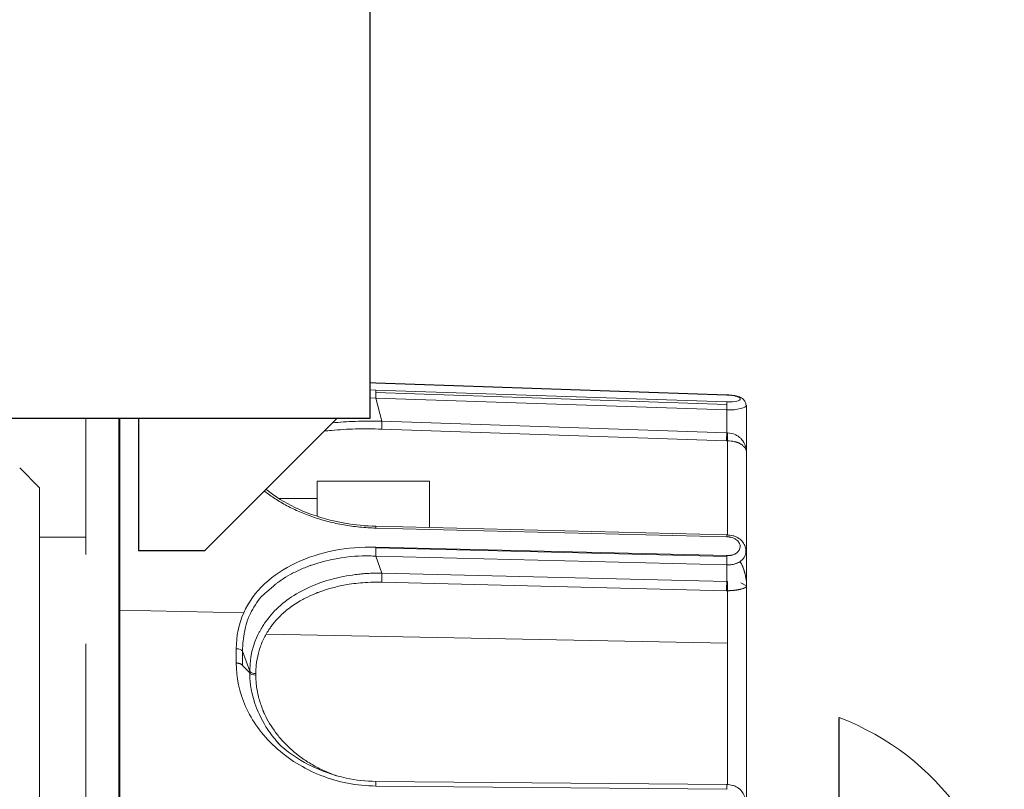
# Model space of a CAD drawing. Extents: x 0 to 283, y 0 to 196.
# Tile 8 of 28: x 140.06 to 147.51, y 96.75 to 102.58. Entities that reach past the tile are written whole.
import ezdxf

# ---------------------------------------------------------------- set-up
doc = ezdxf.new("R2010")
doc.units = 0
doc.layers.get('0').update_dxf_attribs({"linetype": 'CONTINUOUS'})
doc.layers.add('OL', color=1, linetype='CONTINUOUS')
doc.layers.add('TANGENT EDGES', color=7, linetype='CONTINUOUS', lineweight=0)
doc.layers.add('VISIBLE', color=255, linetype='CONTINUOUS', lineweight=0)

msp = doc.modelspace()

# ---------------------------------------------------------------- linework, layer by layer
msp.add_line((146.2551, 94.5381), (146.2551, 97.2982))
at = {"layer": 'OL', "linetype": 'Continuous'}
for p, q in [((142.7051, 111.5131), (142.7051, 99.5631)), ((142.7051, 99.5631), (139.4551, 99.5631))]:
    msp.add_line(p, q, dxfattribs=at)
msp.add_lwpolyline([(140.9551, 99.5631), (140.9551, 98.5631), (141.4551, 98.5631), (142.4551, 99.5631)], dxfattribs=at)
at = {"layer": 'TANGENT EDGES'}
for p, q in [((142.7051, 99.8317), (142.751, 99.8299)), ((145.4064, 99.6685), (142.7506, 99.7581)), ((142.751, 99.8299), (145.4068, 99.7401)), ((145.4068, 99.6879), (142.751, 99.7774)), ((142.705, 99.7191), (142.7493, 99.7165)), ((142.7493, 99.7165), (145.4051, 99.6269)), ((142.796, 99.5423), (142.7493, 99.7165)), ((145.4051, 99.6269), (145.4051, 99.4542)), ((140.8051, 95.5381), (140.8051, 99.5631)), ((140.8138, 98.1105), (140.8138, 99.5631)), ((145.4051, 99.4542), (142.796, 99.5423)), ((145.4051, 99.4542), (145.4103, 99.454)), ((142.751, 98.7324), (142.7505, 98.7453)), ((145.4068, 98.6664), (142.751, 98.7324)), ((145.4068, 98.5237), (142.751, 98.5889)), ((145.4068, 98.5177), (142.751, 98.5833)), ((142.7493, 98.5193), (142.796, 98.3917)), ((142.7493, 98.5193), (145.4051, 98.4537)), ((145.4051, 98.3272), (142.796, 98.3917)), ((145.4034, 98.2583), (142.7942, 98.3228)), ((145.4034, 98.2583), (145.4103, 98.2582)), ((145.4103, 97.8606), (145.4103, 98.2582)), ((141.7503, 98.0917), (140.8138, 98.1105)), ((140.8138, 98.1105), (140.8138, 95.5381)), ((145.4103, 97.8606), (141.9201, 97.9305)), ((145.4103, 96.7905), (145.4103, 97.8606)), ((141.7955, 97.6496), (141.7404, 97.8003)), ((141.7404, 97.6925), (141.7955, 97.6374)), ((141.7955, 97.6496), (141.7955, 97.6374)), ((141.8421, 97.6189), (141.8421, 97.631)), ((142.751, 96.779), (142.7498, 96.8145)), ((142.751, 96.779), (145.4068, 96.7545))]:
    msp.add_line(p, q, dxfattribs=at)
for centre, major_axis, ratio, start_param, end_param in [((142.7493, 99.7295), (0.0017, 0.05), 0.009035, 4.450956, 5.323489), ((145.4051, 99.6399), (0.0017, 0.05), 0.009035, -0.959479, -0.279529), ((145.405, 99.6874), (0.0018, 0.0542), 0.012204, -0.167876, 0), ((145.4051, 99.6399), (-0.0017, -0.05), 0.009035, 1.309149, 2.182114), ((145.4051, 99.4413), (0.0017, 0.05), 0.009043, 1.30915, 2.831345), ((145.4121, 99.4411), (-0.0012, -0.05), 0.042289, -1.831527, -0.310672), ((142.7493, 98.5546), (0.0012, 0.05), 0.024684, 3.927507, 5.323119), ((142.796, 98.3564), (-0.0012, -0.05), 0.024706, -2.355857, -0.833215), ((142.8001, 97.4836), (-1.1487, 0.0588), 0.728989, -1.528371, -1.434185), ((145.4051, 98.2919), (0.0012, 0.05), 0.024708, 0.78551, 2.306718), ((142.7658, 97.5448), (-0.9577, 0.1123), 0.799107, -0.867842, -0.819579), ((142.7658, 97.5448), (-0.9577, 0.1123), 0.799107, -0.957498, -0.867842), ((142.7275, 97.5553), (-0.8943, 0.1592), 0.819724, -0.771899, -0.63537), ((141.6921, 97.7929), (0.05, 0.0009), 0.518997, 0.252405, 1.527857), ((142.831, 95.7112), (-0.5596, 4.177), 0.224144, 1.017295, 1.04682), ((142.5748, 97.5471), (-0.6791, 0.3278), 0.839857, 0.294767, 0.393818), ((141.8438, 97.656), (-0.05, 0), 0.501627, 0.262145, 1.536224), ((141.8438, 97.6438), (-0.05, 0), 0.498451, 0.261452, 1.535553), ((142.7031, 97.6016), (-0.8486, 0.2205), 0.89035, 0.989178, 1.039605)]:
    msp.add_ellipse(centre, major_axis=major_axis, ratio=ratio, start_param=start_param, end_param=end_param, dxfattribs=at)
at = {"layer": 'TANGENT EDGES', "extrusion": (0, 0, -1)}
msp.add_ellipse((145.5051, 95.5381), major_axis=(2, 0), ratio=0.949323, start_param=5.096786, end_param=6.283185, dxfattribs=at)
at = {"layer": 'TANGENT EDGES'}
for points, knots in [([(142.751, 98.7324), (142.7301, 98.733), (142.7093, 98.7339), (142.6886, 98.7352), (142.668, 98.7365), (142.6475, 98.7382), (142.6272, 98.7403), (142.6068, 98.7423), (142.5866, 98.7447), (142.5666, 98.7474), (142.5466, 98.7502), (142.5267, 98.7533), (142.507, 98.7568), (142.4872, 98.7603), (142.4677, 98.7641), (142.4482, 98.7683), (142.4288, 98.7725), (142.4096, 98.777), (142.3905, 98.7819), (142.3714, 98.7868), (142.3524, 98.792), (142.3336, 98.7976)], [0, 0, 0, 0, 0.0357143, 0.0357143, 0.0357143, 0.0714286, 0.0714286, 0.0714286, 0.1071429, 0.1071429, 0.1071429, 0.1428571, 0.1428571, 0.1428571, 0.1785714, 0.1785714, 0.1785714, 0.2142857, 0.2142857, 0.2142857, 0.25, 0.25, 0.25, 0.25]), ([(141.9754, 98.2935), (141.9768, 98.2947), (141.9821, 98.2992), (141.9964, 98.3107), (142.0022, 98.3153), (142.0163, 98.326), (142.0291, 98.3352), (142.0532, 98.3519), (142.0794, 98.3682), (142.1253, 98.3936), (142.1508, 98.4064), (142.1932, 98.4251), (142.2081, 98.4313), (142.2315, 98.4403), (142.2395, 98.4432), (142.2558, 98.4491), (142.2567, 98.4495), (142.5283, 98.5396), (142.7055, 98.5209), (142.7493, 98.5193)], [0.5000011, 0.5000011, 0.5000011, 0.5000011, 0.53125, 0.53125, 0.546875, 0.546875, 0.5625, 0.5625, 0.625, 0.625, 0.6875, 0.6875, 0.71875, 0.71875, 0.734375, 0.734375, 0.75, 0.75, 1, 1, 1, 1]), ([(142.796, 98.3917), (142.7819, 98.392), (142.7579, 98.3923), (142.7068, 98.3904), (142.6873, 98.3894), (142.6543, 98.3868), (142.6428, 98.3858), (142.6184, 98.3833), (142.5988, 98.3809), (142.5923, 98.38)], [0, 0, 0, 0, 0.0625, 0.0625, 0.09375, 0.09375, 0.109375, 0.109375, 0.125, 0.125, 0.125, 0.125]), ([(141.6937, 97.7115), (141.6939, 97.7115), (141.6941, 97.7114), (141.6944, 97.7114), (141.6945, 97.7114), (141.6947, 97.7114), (141.6948, 97.7114), (141.6949, 97.7114), (141.6951, 97.7113), (141.6952, 97.7113), (141.6955, 97.7113), (141.6958, 97.7113), (141.6961, 97.7112), (141.6965, 97.7112), (141.6968, 97.7111), (141.6972, 97.7111), (141.6975, 97.7111), (141.6979, 97.711), (141.6983, 97.711), (141.6987, 97.7109), (141.6991, 97.7109), (141.6996, 97.7108), (141.7004, 97.7107), (141.7014, 97.7106), (141.7024, 97.7105), (141.7034, 97.7103), (141.7045, 97.7102), (141.7057, 97.71), (141.7068, 97.7098), (141.7081, 97.7096), (141.7094, 97.7093), (141.7107, 97.7091), (141.712, 97.7088), (141.7134, 97.7084), (141.7148, 97.7081), (141.7163, 97.7077), (141.7178, 97.7072), (141.7192, 97.7068), (141.7207, 97.7063), (141.7223, 97.7057), (141.7238, 97.7051), (141.7253, 97.7045), (141.7267, 97.7038), (141.7282, 97.7031), (141.7296, 97.7024), (141.731, 97.7015), (141.7324, 97.7007), (141.7337, 97.6998), (141.7348, 97.6988), (141.7372, 97.6969), (141.7391, 97.6948), (141.7404, 97.6925)], [0, 0, 0, 0, 0.035714, 0.035714, 0.035714, 0.053571, 0.053571, 0.053571, 0.071429, 0.071429, 0.071429, 0.107143, 0.107143, 0.107143, 0.142857, 0.142857, 0.142857, 0.178571, 0.178571, 0.178571, 0.214286, 0.214286, 0.214286, 0.285714, 0.285714, 0.285714, 0.357143, 0.357143, 0.357143, 0.428571, 0.428571, 0.428571, 0.5, 0.5, 0.5, 0.571429, 0.571429, 0.571429, 0.642857, 0.642857, 0.642857, 0.714286, 0.714286, 0.714286, 0.785714, 0.785714, 0.785714, 0.857143, 0.857143, 0.857143, 1, 1, 1, 1]), ([(141.7955, 97.6374), (141.7956, 97.5895), (141.7995, 97.51), (141.8532, 97.351), (141.8794, 97.2915), (141.9379, 97.1975), (141.9606, 97.1654), (141.9943, 97.1244), (142.0018, 97.1156), (142.0097, 97.1067)], [0, 0, 0, 0, 0.25, 0.25, 0.375, 0.375, 0.4375, 0.4375, 0.4547078, 0.4547078, 0.4547078, 0.4547078]), ([(142.4091, 96.8737), (142.3768, 96.8864), (142.3451, 96.9007), (142.3144, 96.9164), (142.299, 96.9243), (142.2838, 96.9325), (142.269, 96.9412), (142.2541, 96.9498), (142.2394, 96.9588), (142.2251, 96.9681), (142.2179, 96.9728), (142.2108, 96.9776), (142.2037, 96.9824), (142.1967, 96.9873), (142.1897, 96.9922), (142.1828, 96.9972), (142.1759, 97.0023), (142.1691, 97.0074), (142.1623, 97.0126), (142.1556, 97.0178), (142.1489, 97.0231), (142.1423, 97.0285), (142.1292, 97.0393), (142.1164, 97.0504), (142.1039, 97.0618)], [-0.75, -0.75, -0.75, -0.75, -0.6785714, -0.6785714, -0.6785714, -0.6428571, -0.6428571, -0.6428571, -0.6071429, -0.6071429, -0.6071429, -0.5892857, -0.5892857, -0.5892857, -0.5714286, -0.5714286, -0.5714286, -0.5535714, -0.5535714, -0.5535714, -0.5357143, -0.5357143, -0.5357143, -0.5, -0.5, -0.5, -0.5])]:
    msp.add_open_spline(points, degree=3, knots=knots, dxfattribs=at)
for points in [[(141.9873, 97.0763), (142.0873, 96.9837), (142.2047, 96.9104), (142.3336, 96.8598)], [(142.3336, 96.8598), (142.463, 96.809), (142.6041, 96.781), (142.751, 96.779)]]:
    msp.add_open_spline(points, degree=3, dxfattribs=at)
at = {"layer": 'VISIBLE'}
for p, q in [((142.7051, 99.8331), (142.751, 99.8313)), ((142.751, 99.8312), (145.4068, 99.7416)), ((142.751, 99.7774), (142.7051, 99.7786)), ((145.5503, 99.6633), (145.5503, 99.6632)), ((145.5551, 99.3044), (145.5551, 99.6631)), ((140.5551, 99.5631), (140.5551, 99.4757)), ((140.9551, 99.5631), (140.9551, 98.5631)), ((141.4551, 98.5631), (142.4551, 99.5631)), ((140.5551, 99.4757), (140.5551, 99.0828)), ((145.4034, 99.3937), (142.7942, 99.4818)), ((145.4034, 99.3937), (145.4103, 99.3935)), ((145.4103, 98.6803), (145.4103, 99.3935)), ((145.5406, 99.343), (145.5509, 99.3253)), ((145.5509, 99.3253), (145.5551, 99.3044)), ((145.5551, 98.2952), (145.5551, 99.3044)), ((140.0551, 99.1881), (140.2051, 99.0381)), ((142.3051, 99.0881), (142.3051, 99.0199)), ((143.1551, 99.0881), (142.3051, 99.0881)), ((143.1551, 99.0881), (143.1551, 99.0117)), ((140.2051, 98.8805), (140.2051, 99.0381)), ((140.5551, 99.0828), (140.5551, 98.5327)), ((142.3051, 99.0199), (142.3051, 98.8222)), ((143.1551, 98.8136), (143.1551, 99.0117)), ((142.015, 98.9568), (142.3051, 98.9568)), ((140.2051, 98.6384), (140.2051, 98.8805)), ((143.1551, 98.736), (143.1551, 98.8135)), ((142.7505, 98.746), (145.4063, 98.6804)), ((142.7505, 98.7453), (142.7505, 98.7453)), ((140.2051, 98.6631), (140.5551, 98.6631)), ((140.2051, 98.2946), (140.2051, 98.6384)), ((145.4063, 98.6804), (145.4063, 98.6804)), ((142.751, 98.5889), (142.751, 98.5833)), ((140.9551, 98.5631), (141.4551, 98.5631)), ((145.4068, 98.5177), (145.4068, 98.5237)), ((145.4051, 98.4537), (145.4051, 98.3272)), ((145.5012, 98.4762), (145.5034, 98.4749)), ((145.5034, 98.4749), (145.5113, 98.4685)), ((145.5113, 98.4685), (145.5211, 98.4506)), ((145.5211, 98.4506), (145.5368, 98.4078)), ((145.5501, 98.3546), (145.5528, 98.3354)), ((140.2051, 96.1694), (140.2051, 98.2946)), ((141.9241, 98.2495), (141.9754, 98.2935)), ((145.4103, 98.3271), (145.4051, 98.3272)), ((145.5551, 98.2952), (145.5103, 98.3184)), ((145.5406, 98.2799), (145.5509, 98.2871)), ((145.5509, 98.2871), (145.5551, 98.2952)), ((145.5528, 98.3354), (145.5534, 98.3299)), ((145.5534, 98.3299), (145.5537, 98.3264)), ((145.5551, 96.5473), (145.5551, 98.2952)), ((140.5551, 97.0969), (140.5551, 97.8555)), ((141.6938, 97.8189), (141.6937, 97.7115)), ((140.5551, 97.0969), (140.5551, 96.6401)), ((142.0097, 97.1067), (142.0204, 97.0949)), ((142.7498, 96.8147), (145.4056, 96.7907)), ((142.7498, 96.8145), (142.7498, 96.8145)), ((145.4056, 96.7907), (145.4056, 96.7907))]:
    msp.add_line(p, q, dxfattribs=at)
for centre, major_axis, ratio, start_param, end_param in [((142.7493, 99.7295), (0.0017, 0.0499), 0.009035, -0.960059, -0.289478), ((142.7985, 99.1944), (-1.0752, 0.0285), 0.323124, -1.369215, -1.203317), ((142.7951, 99.2079), (-1.0517, 0.0255), 0.317809, -1.5639, -1.368998), ((142.796, 99.5294), (-0.0017, -0.05), 0.009043, -1.832411, -0.309553), ((142.7596, 99.119), (-0.9502, 0.0604), 0.37645, -1.175184, -1.111064), ((142.7862, 99.1366), (-1.0137, 0.0466), 0.339321, -1.367516, -1.179717), ((142.7958, 99.1621), (-1.0692, 0.0397), 0.298563, -1.558237, -1.372701), ((145.4048, 99.3606), (0.1023, -0.0002), 0.321775, -5.3195, -4.766192), ((145.4051, 98.6305), (0.0012, 0.05), 0.024689, -0.767177, -0.000474), ((145.4081, 98.5978), (0.0966, -0.0046), 0.708754, -5.4409, -5.054158), ((145.4018, 98.5932), (0.1052, -0.0044), 0.711797, -5.823448, -5.448219), ((145.41, 98.5922), (0.0956, -0.0046), 0.7041, -0.708412, -0.352876), ((145.4066, 98.5964), (0.0996, -0.0063), 0.706353, 0.073479, 0.46815), ((145.402, 98.5957), (0.1043, -0.0065), 0.706363, -0.345478, 0.08279), ((145.4051, 98.489), (-0.0012, -0.05), 0.024686, 0.785513, 2.182006), ((142.7869, 97.5645), (-1.0103, 0.058), 0.748457, -1.428043, -1.289838), ((145.4121, 98.2918), (0.0001, -0.05), 0.048153, -2.355643, -0.834787), ((142.5731, 97.6045), (-0.6985, 0.2229), 0.8414, -0.181946, -0.110829), ((142.6921, 97.5346), (-0.806, 0.3256), 0.842858, -0.046067, 0.079088), ((142.6419, 97.5397), (-0.7473, 0.3395), 0.841614, 0.142485, 0.275884), ((142.6419, 97.5397), (-0.7473, 0.3395), 0.841614, 0.114049, 0.142485), ((142.6725, 97.558), (-0.797, 0.2746), 0.867578, 0.696665, 0.902283), ((142.6712, 97.5674), (-0.8018, 0.2355), 0.88027, 0.860989, 0.964158), ((142.6733, 97.5724), (-0.8063, 0.2254), 0.884257, 0.953114, 1.0051), ((142.7838, 97.7467), (-0.9986, 0.1275), 0.93944, 1.308397, 1.357032), ((145.4051, 96.7407), (0.0005, 0.05), 0.033719, -1.290962, -0.00119)]:
    msp.add_ellipse(centre, major_axis=major_axis, ratio=ratio, start_param=start_param, end_param=end_param, dxfattribs=at)
for points, knots in [([(145.4068, 99.7416), (145.4237, 99.741), (145.4409, 99.7396), (145.4699, 99.735), (145.4824, 99.7322), (145.5042, 99.7247), (145.5141, 99.72), (145.5284, 99.7095), (145.5335, 99.7048), (145.5406, 99.6953), (145.5431, 99.6912), (145.5483, 99.6796), (145.5502, 99.6713), (145.5503, 99.6633)], [0, 0, 0, 0, 0.01013349, 0.01013349, 0.01880217, 0.01880217, 0.02740666, 0.02740666, 0.03263155, 0.03263155, 0.03601218, 0.03601218, 0.04155829, 0.04155829, 0.04155829, 0.04155829]), ([(145.4068, 99.7401), (145.4075, 99.7401), (145.4226, 99.74), (145.4644, 99.7343), (145.4668, 99.7331), (145.4748, 99.7309)], [-1, -1, -1, -1, -0.875, -0.875, -0.7500263, -0.7500263, -0.7500263, -0.7500263]), ([(145.4748, 99.7309), (145.4748, 99.7309), (145.4748, 99.7309), (145.4907, 99.7265), (145.505, 99.7203), (145.5063, 99.7115)], [-0.7500263, -0.7500263, -0.7500263, -0.7500263, -0.75, -0.75, -0.5000049, -0.5000049, -0.5000049, -0.5000049]), ([(145.5063, 99.7115), (145.5076, 99.7028), (145.4982, 99.6981), (145.4805, 99.6938), (145.4804, 99.6938), (145.4804, 99.6938)], [-0.5000049, -0.5000049, -0.5000049, -0.5000049, -0.25, -0.25, -0.2499715, -0.2499715, -0.2499715, -0.2499715]), ([(145.4051, 99.6269), (145.4836, 99.6252), (145.555, 99.6428), (145.5551, 99.6632), (145.5551, 99.6632), (145.5551, 99.6632)], [0, 0, 0, 0, 0.5, 0.5, 0.5002194, 0.5002194, 0.5002194, 0.5002194]), ([(145.4103, 99.454), (145.4321, 99.4527), (145.4511, 99.4479), (145.4761, 99.437), (145.4837, 99.4327), (145.4979, 99.4232), (145.5088, 99.4137), (145.5103, 99.4123)], [0, 0, 0, 0, 0.25, 0.25, 0.375, 0.375, 0.5, 0.5, 0.5, 0.5]), ([(145.4632, 99.3875), (145.4636, 99.3874), (145.4641, 99.3873), (145.4646, 99.3872), (145.465, 99.3871), (145.4655, 99.387), (145.4661, 99.3869), (145.4666, 99.3867), (145.4672, 99.3866), (145.4678, 99.3864), (145.4684, 99.3863), (145.469, 99.3861), (145.4696, 99.386), (145.4709, 99.3856), (145.4723, 99.3852), (145.4738, 99.3848), (145.4753, 99.3844), (145.4769, 99.3839), (145.4785, 99.3833), (145.4802, 99.3828), (145.4819, 99.3822), (145.4837, 99.3816), (145.4856, 99.3809), (145.4874, 99.3802), (145.4894, 99.3794), (145.4913, 99.3787), (145.4933, 99.3778), (145.4954, 99.3769), (145.4974, 99.376), (145.4995, 99.375), (145.5016, 99.3739), (145.5038, 99.3728), (145.5059, 99.3717), (145.5081, 99.3705), (145.5102, 99.3692), (145.5112, 99.3686), (145.5122, 99.368), (145.5142, 99.3668), (145.5162, 99.3654), (145.5183, 99.364), (145.5204, 99.3625), (145.5225, 99.3609), (145.5247, 99.3592), (145.5268, 99.3574), (145.5289, 99.3556), (145.531, 99.3536), (145.5331, 99.3516), (145.5352, 99.3494), (145.5372, 99.3471), (145.5383, 99.3458), (145.5395, 99.3444), (145.5406, 99.343)], [0.25, 0.25, 0.25, 0.25, 0.2633929, 0.2633929, 0.2633929, 0.2767857, 0.2767857, 0.2767857, 0.2901786, 0.2901786, 0.2901786, 0.3035714, 0.3035714, 0.3035714, 0.3303571, 0.3303571, 0.3303571, 0.3571429, 0.3571429, 0.3571429, 0.3839286, 0.3839286, 0.3839286, 0.4107143, 0.4107143, 0.4107143, 0.4375, 0.4375, 0.4375, 0.4642857, 0.4642857, 0.4642857, 0.4910714, 0.4910714, 0.4910714, 0.5178571, 0.5178571, 0.5178571, 0.5714286, 0.5714286, 0.5714286, 0.625, 0.625, 0.625, 0.6785714, 0.6785714, 0.6785714, 0.7321429, 0.7321429, 0.7321429, 0.7636508, 0.7636508, 0.7636508, 0.7636508]), ([(141.9873, 98.9548), (141.9735, 98.9637), (141.9602, 98.9729), (141.9473, 98.9821), (141.9344, 98.9914), (141.922, 99.0008), (141.91, 99.0103), (141.9086, 99.0114), (141.9071, 99.0126), (141.9057, 99.0137)], [0.5, 0.5, 0.5, 0.5, 0.53571429, 0.53571429, 0.53571429, 0.57142857, 0.57142857, 0.57142857, 0.57573389, 0.57573389, 0.57573389, 0.57573389]), ([(141.9192, 99.0272), (141.9442, 99.0061), (141.9714, 98.9856), (142.0673, 98.9218), (142.1456, 98.8818), (142.3184, 98.8146), (142.4158, 98.7874), (142.5923, 98.7562), (142.6717, 98.748), (142.7505, 98.746)], [0.081325, 0.081325, 0.081325, 0.081325, 0.1067163, 0.1067163, 0.1641723, 0.1641723, 0.2253588, 0.2253588, 0.2727185, 0.2727185, 0.2727185, 0.2727185]), ([(142.3336, 98.7976), (142.3149, 98.8032), (142.2966, 98.809), (142.2785, 98.8151), (142.2605, 98.8212), (142.2428, 98.8277), (142.2253, 98.8343), (142.2079, 98.841), (142.1908, 98.848), (142.174, 98.8552), (142.1572, 98.8625), (142.1407, 98.87), (142.1245, 98.8778), (142.1084, 98.8856), (142.0925, 98.8936), (142.0769, 98.9019), (142.0614, 98.9102), (142.0461, 98.9188), (142.0312, 98.9276), (142.0163, 98.9364), (142.0017, 98.9455), (141.9873, 98.9548)], [0.25, 0.25, 0.25, 0.25, 0.2857143, 0.2857143, 0.2857143, 0.3214286, 0.3214286, 0.3214286, 0.3571429, 0.3571429, 0.3571429, 0.3928571, 0.3928571, 0.3928571, 0.4285714, 0.4285714, 0.4285714, 0.4642857, 0.4642857, 0.4642857, 0.5, 0.5, 0.5, 0.5]), ([(145.4063, 98.6804), (145.4213, 98.68), (145.4365, 98.6782), (145.4598, 98.6723), (145.4684, 98.6694), (145.4905, 98.6595), (145.5033, 98.651), (145.5236, 98.6318), (145.5317, 98.621), (145.5436, 98.5978), (145.5476, 98.5851), (145.5499, 98.5681), (145.5502, 98.5637), (145.5502, 98.5594)], [0, 0, 0, 0, 0.00900578, 0.00900578, 0.01453054, 0.01453054, 0.02389655, 0.02389655, 0.03257663, 0.03257663, 0.04139127, 0.04139127, 0.04435606, 0.04435606, 0.04435606, 0.04435606]), ([(145.4068, 98.6664), (145.4069, 98.6664), (145.4069, 98.6664), (145.4069, 98.6664), (145.407, 98.6664), (145.407, 98.6664), (145.4071, 98.6664), (145.4072, 98.6664), (145.4073, 98.6664), (145.4074, 98.6664), (145.4075, 98.6664), (145.4076, 98.6664), (145.4078, 98.6664), (145.4081, 98.6664), (145.4084, 98.6664), (145.4089, 98.6663), (145.4093, 98.6663), (145.4098, 98.6663), (145.4103, 98.6663), (145.4114, 98.6662), (145.4128, 98.6661), (145.4144, 98.666), (145.4161, 98.6659), (145.4179, 98.6657), (145.42, 98.6655), (145.4221, 98.6653), (145.4244, 98.665), (145.4268, 98.6646), (145.4318, 98.6638), (145.4374, 98.6626), (145.4435, 98.6607)], [-0.9999722, -0.9999722, -0.9999722, -0.9999722, -0.9955089, -0.9955089, -0.9955089, -0.9910456, -0.9910456, -0.9910456, -0.9865823, -0.9865823, -0.9865823, -0.982119, -0.982119, -0.982119, -0.9731924, -0.9731924, -0.9731924, -0.9642659, -0.9642659, -0.9642659, -0.9464127, -0.9464127, -0.9464127, -0.9285595, -0.9285595, -0.9285595, -0.9107063, -0.9107063, -0.9107063, -0.875, -0.875, -0.875, -0.875]), ([(145.4051, 98.4537), (145.4191, 98.4535), (145.4322, 98.4544), (145.4442, 98.4563), (145.4502, 98.4572), (145.4559, 98.4584), (145.4614, 98.4598), (145.4641, 98.4605), (145.4668, 98.4613), (145.4694, 98.4621), (145.4721, 98.4629), (145.4746, 98.4638), (145.4771, 98.4647), (145.4821, 98.4665), (145.4868, 98.4686), (145.4913, 98.4708), (145.4958, 98.473), (145.5, 98.4754), (145.504, 98.478), (145.5079, 98.4806), (145.5116, 98.4833), (145.5151, 98.4862), (145.5186, 98.4891), (145.5218, 98.4921), (145.5247, 98.4952), (145.5277, 98.4984), (145.5304, 98.5016), (145.5328, 98.505), (145.5352, 98.5084), (145.5374, 98.5118), (145.5393, 98.5154), (145.5413, 98.5189), (145.5429, 98.5226), (145.5444, 98.5263), (145.5458, 98.53), (145.5469, 98.5337), (145.5478, 98.5375), (145.5487, 98.5413), (145.5494, 98.5451), (145.5498, 98.549), (145.55, 98.5509), (145.5501, 98.5529), (145.5502, 98.5548), (145.5503, 98.5564), (145.5503, 98.5579), (145.5502, 98.5594)], [0, 0, 0, 0, 0.0714286, 0.0714286, 0.0714286, 0.1071429, 0.1071429, 0.1071429, 0.125, 0.125, 0.125, 0.1428571, 0.1428571, 0.1428571, 0.1785714, 0.1785714, 0.1785714, 0.2142857, 0.2142857, 0.2142857, 0.25, 0.25, 0.25, 0.2857143, 0.2857143, 0.2857143, 0.3214286, 0.3214286, 0.3214286, 0.3571429, 0.3571429, 0.3571429, 0.3928571, 0.3928571, 0.3928571, 0.4285714, 0.4285714, 0.4285714, 0.4642857, 0.4642857, 0.4642857, 0.4821429, 0.4821429, 0.4821429, 0.4963467, 0.4963467, 0.4963467, 0.4963467]), ([(145.4805, 98.5449), (145.4799, 98.5445), (145.4793, 98.5441), (145.4787, 98.5436), (145.4784, 98.5434), (145.478, 98.5432), (145.4777, 98.5429), (145.4773, 98.5427), (145.477, 98.5424), (145.4766, 98.5422), (145.4758, 98.5416), (145.475, 98.5411), (145.4741, 98.5405), (145.4732, 98.5399), (145.4722, 98.5393), (145.4712, 98.5387), (145.4702, 98.5381), (145.4691, 98.5375), (145.4679, 98.5368), (145.4667, 98.5362), (145.4654, 98.5355), (145.464, 98.5348), (145.4612, 98.5335), (145.4576, 98.5319), (145.4533, 98.5304), (145.4511, 98.5297), (145.4489, 98.529), (145.4466, 98.5283), (145.4443, 98.5277), (145.4419, 98.5271), (145.4395, 98.5266), (145.4371, 98.5261), (145.4345, 98.5257), (145.432, 98.5253), (145.4294, 98.5249), (145.4267, 98.5246), (145.424, 98.5243), (145.4213, 98.5241), (145.4185, 98.5239), (145.4157, 98.5238), (145.4128, 98.5237), (145.4098, 98.5237), (145.4068, 98.5237)], [-0.25, -0.25, -0.25, -0.25, -0.2321429, -0.2321429, -0.2321429, -0.2232143, -0.2232143, -0.2232143, -0.2142858, -0.2142858, -0.2142858, -0.1964286, -0.1964286, -0.1964286, -0.1785715, -0.1785715, -0.1785715, -0.1607144, -0.1607144, -0.1607144, -0.1428573, -0.1428573, -0.1428573, -0.107143, -0.107143, -0.107143, -0.0892859, -0.0892859, -0.0892859, -0.0714288, -0.0714288, -0.0714288, -0.0535717, -0.0535717, -0.0535717, -0.0357146, -0.0357146, -0.0357146, -0.0178574, -0.0178574, -0.0178574, -0.0000003, -0.0000003, -0.0000003, -0.0000003]), ([(145.5551, 98.2952), (145.5551, 98.3462), (145.5439, 98.3925), (145.5281, 98.4364), (145.523, 98.4475), (145.5168, 98.4595), (145.5151, 98.4627), (145.5121, 98.4678), (145.5151, 98.463), (145.5085, 98.4736), (145.5068, 98.4763), (145.5052, 98.4788)], [0, 0, 0, 0, 0.25, 0.25, 0.375, 0.375, 0.4375, 0.4375, 0.5, 0.5, 0.5228228, 0.5228228, 0.5228228, 0.5228228]), ([(142.5923, 98.38), (142.5662, 98.3766), (142.5372, 98.3721), (142.4735, 98.3596), (142.4322, 98.3497), (142.402, 98.3411)], [0.125, 0.125, 0.125, 0.125, 0.1875, 0.1875, 0.25, 0.25, 0.25, 0.25]), ([(142.2879, 98.2353), (142.2909, 98.2365), (142.2941, 98.2378), (142.2975, 98.2392), (142.2992, 98.2399), (142.301, 98.2406), (142.3028, 98.2414), (142.3046, 98.2421), (142.3065, 98.2428), (142.3084, 98.2436), (142.3123, 98.2451), (142.3164, 98.2466), (142.3206, 98.2482), (142.3249, 98.2499), (142.3294, 98.2515), (142.3342, 98.2532), (142.3389, 98.2549), (142.3439, 98.2567), (142.3491, 98.2584), (142.3543, 98.2602), (142.3597, 98.262), (142.3654, 98.2639), (142.3711, 98.2657), (142.377, 98.2676), (142.3831, 98.2694), (142.3892, 98.2713), (142.3956, 98.2732), (142.4022, 98.2751), (142.4155, 98.2789), (142.4297, 98.2827), (142.4449, 98.2864), (142.4754, 98.2939), (142.5099, 98.3011), (142.5485, 98.3071)], [0.5, 0.5, 0.5, 0.5, 0.5178571, 0.5178571, 0.5178571, 0.5267857, 0.5267857, 0.5267857, 0.5357143, 0.5357143, 0.5357143, 0.5535714, 0.5535714, 0.5535714, 0.5714286, 0.5714286, 0.5714286, 0.5892857, 0.5892857, 0.5892857, 0.6071429, 0.6071429, 0.6071429, 0.625, 0.625, 0.625, 0.6428571, 0.6428571, 0.6428571, 0.6785714, 0.6785714, 0.6785714, 0.75, 0.75, 0.75, 0.75]), ([(145.4103, 98.2582), (145.4132, 98.2583), (145.416, 98.2583), (145.4187, 98.2584), (145.4215, 98.2584), (145.4242, 98.2585), (145.4268, 98.2586), (145.4282, 98.2587), (145.4295, 98.2587), (145.4308, 98.2588), (145.4321, 98.2589), (145.4334, 98.2589), (145.4347, 98.259), (145.436, 98.2591), (145.4372, 98.2592), (145.4385, 98.2592), (145.4397, 98.2593), (145.441, 98.2594), (145.4422, 98.2595), (145.4434, 98.2596), (145.4447, 98.2597), (145.4459, 98.2598), (145.4465, 98.2599), (145.4471, 98.2599), (145.4477, 98.26), (145.4483, 98.26), (145.4489, 98.2601), (145.4495, 98.2601), (145.4498, 98.2601), (145.4501, 98.2602), (145.4504, 98.2602), (145.4507, 98.2602), (145.451, 98.2603), (145.4513, 98.2603), (145.4518, 98.2603), (145.4524, 98.2604), (145.453, 98.2605), (145.4536, 98.2605), (145.4542, 98.2606), (145.4548, 98.2606), (145.4553, 98.2607), (145.4559, 98.2608), (145.4565, 98.2608), (145.4576, 98.261), (145.4587, 98.2611), (145.4599, 98.2612), (145.461, 98.2614), (145.4621, 98.2615), (145.4632, 98.2617), (145.4638, 98.2617), (145.4644, 98.2618), (145.465, 98.2619), (145.4657, 98.262), (145.4664, 98.2621), (145.4672, 98.2622), (145.4687, 98.2623), (145.4704, 98.2626), (145.4723, 98.2628), (145.4742, 98.263), (145.4763, 98.2633), (145.4785, 98.2636), (145.4807, 98.2639), (145.4831, 98.2643), (145.4856, 98.2646), (145.4868, 98.2648), (145.4881, 98.265), (145.4894, 98.2652), (145.4907, 98.2654), (145.492, 98.2657), (145.4934, 98.2659), (145.496, 98.2663), (145.4988, 98.2669), (145.5016, 98.2674), (145.5045, 98.268), (145.5073, 98.2686), (145.5102, 98.2693), (145.5128, 98.2699), (145.5155, 98.2706), (145.5183, 98.2714), (145.5211, 98.2722), (145.524, 98.273), (145.5268, 98.274), (145.5296, 98.275), (145.5325, 98.2761), (145.5352, 98.2773), (145.537, 98.2781), (145.5388, 98.279), (145.5406, 98.2799)], [0, 0, 0, 0, 0.0357143, 0.0357143, 0.0357143, 0.0714286, 0.0714286, 0.0714286, 0.0892857, 0.0892857, 0.0892857, 0.1071429, 0.1071429, 0.1071429, 0.125, 0.125, 0.125, 0.1428571, 0.1428571, 0.1428571, 0.1607143, 0.1607143, 0.1607143, 0.1696429, 0.1696429, 0.1696429, 0.1785714, 0.1785714, 0.1785714, 0.1830357, 0.1830357, 0.1830357, 0.1875, 0.1875, 0.1875, 0.1964286, 0.1964286, 0.1964286, 0.2053571, 0.2053571, 0.2053571, 0.2142857, 0.2142857, 0.2142857, 0.2321429, 0.2321429, 0.2321429, 0.25, 0.25, 0.25, 0.2678571, 0.2678571, 0.2678571, 0.2857143, 0.2857143, 0.2857143, 0.3214286, 0.3214286, 0.3214286, 0.3571429, 0.3571429, 0.3571429, 0.3928571, 0.3928571, 0.3928571, 0.4107143, 0.4107143, 0.4107143, 0.4285714, 0.4285714, 0.4285714, 0.4642857, 0.4642857, 0.4642857, 0.5, 0.5, 0.5, 0.5714286, 0.5714286, 0.5714286, 0.6428571, 0.6428571, 0.6428571, 0.7142857, 0.7142857, 0.7142857, 0.7636508, 0.7636508, 0.7636508, 0.7636508]), ([(145.5533, 98.3309), (145.5533, 98.3309), (145.5533, 98.3309), (145.5533, 98.3308), (145.5533, 98.3308), (145.5533, 98.3308), (145.5533, 98.3308), (145.5533, 98.3307), (145.5533, 98.3307), (145.5534, 98.3305), (145.5534, 98.3304), (145.5534, 98.3302), (145.5534, 98.3301), (145.5534, 98.3297), (145.5535, 98.3295), (145.5536, 98.3286), (145.5536, 98.3279), (145.5539, 98.3253), (145.554, 98.3234), (145.5546, 98.3156), (145.5549, 98.3097), (145.5551, 98.301), (145.5551, 98.2981), (145.5551, 98.2952)], [0.001154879, 0.001154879, 0.001154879, 0.001154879, 0.00116817, 0.00116817, 0.001197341, 0.001197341, 0.001224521, 0.001224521, 0.001279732, 0.001279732, 0.001334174, 0.001334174, 0.001410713, 0.001410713, 0.001563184, 0.001563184, 0.001954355, 0.001954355, 0.003126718, 0.003126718, 0.006644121, 0.006644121, 0.008370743, 0.008370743, 0.008370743, 0.008370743]), ([(142.0767, 98.1866), (142.032, 98.1533), (141.9918, 98.1159), (141.9394, 98.0549), (141.9151, 98.0231), (141.8938, 97.9896), (141.8803, 97.967), (141.8708, 97.9496), (141.8679, 97.9439)], [0.5, 0.5, 0.5, 0.5, 0.625, 0.625, 0.6875, 0.71875, 0.71875, 0.75, 0.75, 0.75, 0.75]), ([(141.92, 97.9301), (141.9231, 97.9355), (141.9267, 97.9415), (141.9308, 97.9481), (141.9329, 97.9514), (141.9351, 97.9549), (141.9374, 97.9585), (141.9398, 97.9621), (141.9423, 97.9658), (141.9449, 97.9697), (141.9476, 97.9736), (141.9504, 97.9777), (141.9534, 97.9818), (141.9564, 97.986), (141.9595, 97.9903), (141.9629, 97.9947), (141.9662, 97.9991), (141.9697, 98.0037), (141.9734, 98.0083), (141.9772, 98.013), (141.9811, 98.0178), (141.9852, 98.0226), (141.9893, 98.0275), (141.9936, 98.0325), (141.9982, 98.0375), (142.0027, 98.0426), (142.0075, 98.0478), (142.0125, 98.053), (142.0226, 98.0635), (142.0335, 98.0743), (142.0456, 98.0852), (142.0577, 98.0962), (142.0708, 98.1074), (142.0851, 98.1186)], [0, 0, 0, 0, 0.0357143, 0.0357143, 0.0357143, 0.0535714, 0.0535714, 0.0535714, 0.0714286, 0.0714286, 0.0714286, 0.0892857, 0.0892857, 0.0892857, 0.1071429, 0.1071429, 0.1071429, 0.125, 0.125, 0.125, 0.1428571, 0.1428571, 0.1428571, 0.1607143, 0.1607143, 0.1607143, 0.1785714, 0.1785714, 0.1785714, 0.2142857, 0.2142857, 0.2142857, 0.25, 0.25, 0.25, 0.25]), ([(141.7767, 98.0295), (141.7791, 98.0368), (141.7824, 98.0458), (141.7913, 98.0672), (141.8011, 98.0878), (141.804, 98.0934)], [0.18750003, 0.18750003, 0.18750003, 0.18750003, 0.21875, 0.21875, 0.25000002, 0.25000002, 0.25000002, 0.25000002]), ([(141.7462, 97.8794), (141.7462, 97.88), (141.7463, 97.8806), (141.748, 97.8943), (141.7499, 97.9071), (141.7541, 97.9322), (141.7547, 97.9359), (141.7587, 97.9567)], [0.06098538, 0.06098538, 0.06098538, 0.06098538, 0.0625, 0.0625, 0.09375, 0.09375, 0.125, 0.125, 0.125, 0.125]), ([(141.9083, 97.3249), (141.9068, 97.328), (141.9053, 97.3314), (141.9036, 97.3351), (141.9028, 97.337), (141.902, 97.3389), (141.9011, 97.3409), (141.9003, 97.3428), (141.8994, 97.3449), (141.8985, 97.347), (141.8976, 97.3491), (141.8967, 97.3513), (141.8958, 97.3535), (141.8948, 97.3558), (141.8939, 97.3581), (141.8929, 97.3605), (141.891, 97.3652), (141.8891, 97.3703), (141.8871, 97.3756), (141.8851, 97.3809), (141.883, 97.3865), (141.881, 97.3923), (141.8789, 97.3982), (141.8769, 97.4044), (141.8748, 97.4108), (141.8728, 97.4172), (141.8707, 97.4239), (141.8687, 97.4309), (141.8667, 97.4379), (141.8647, 97.4452), (141.8628, 97.4527), (141.8609, 97.4603), (141.8591, 97.4681), (141.8573, 97.4763), (141.8555, 97.4844), (141.8539, 97.4928), (141.8523, 97.5015), (141.8508, 97.5102), (141.8493, 97.5191), (141.8481, 97.5284), (141.8468, 97.5376), (141.8457, 97.5472), (141.8448, 97.557), (141.843, 97.5766), (141.842, 97.5972), (141.8421, 97.6189)], [-0.25, -0.25, -0.25, -0.25, -0.2321429, -0.2321429, -0.2321429, -0.2232143, -0.2232143, -0.2232143, -0.2142857, -0.2142857, -0.2142857, -0.2053571, -0.2053571, -0.2053571, -0.1964286, -0.1964286, -0.1964286, -0.1785714, -0.1785714, -0.1785714, -0.1607143, -0.1607143, -0.1607143, -0.1428571, -0.1428571, -0.1428571, -0.125, -0.125, -0.125, -0.1071429, -0.1071429, -0.1071429, -0.0892857, -0.0892857, -0.0892857, -0.0714286, -0.0714286, -0.0714286, -0.0535714, -0.0535714, -0.0535714, -0.0357143, -0.0357143, -0.0357143, 0, 0, 0, 0]), ([(142.0084, 97.1062), (142.0764, 97.0413), (142.1565, 96.9851), (142.3308, 96.8947), (142.4276, 96.8603), (142.5995, 96.8238), (142.6748, 96.8154), (142.7498, 96.8147)], [0, 0, 0, 0, 0.0582121, 0.0582121, 0.1187185, 0.1187185, 0.1637053, 0.1637053, 0.1637053, 0.1637053]), ([(145.4056, 96.7907), (145.4206, 96.7904), (145.4358, 96.7886), (145.4589, 96.7819), (145.4673, 96.7786), (145.4888, 96.7675), (145.5011, 96.7581), (145.5209, 96.7369), (145.5288, 96.725), (145.5414, 96.6988), (145.5458, 96.6841), (145.5492, 96.6633), (145.5498, 96.6573), (145.5501, 96.6512)], [0.00000838, 0.00000838, 0.00000838, 0.00000838, 0.00901269, 0.00901269, 0.01443401, 0.01443401, 0.0234914, 0.0234914, 0.03195646, 0.03195646, 0.04110785, 0.04110785, 0.04481285, 0.04481285, 0.04481285, 0.04481285])]:
    msp.add_open_spline(points, degree=3, knots=knots, dxfattribs=at)
for points in [[(145.4804, 99.6938), (145.4627, 99.6895), (145.4384, 99.687), (145.4068, 99.6879)], [(145.5103, 99.4123), (145.5163, 99.4065), (145.5551, 99.3679), (145.5551, 99.3044)], [(142.751, 98.5889), (142.6415, 98.5912), (142.5353, 98.5819), (142.4351, 98.5623)], [(142.4351, 98.5623), (142.3311, 98.5419), (142.2337, 98.5103), (142.146, 98.4689)], [(142.146, 98.4689), (142.0553, 98.4261), (141.975, 98.3729), (141.9084, 98.3106)], [(142.402, 98.3411), (142.2814, 98.307), (142.1663, 98.2531), (142.0767, 98.1866)], [(145.5368, 98.4078), (145.5407, 98.3961), (145.5471, 98.3725), (145.5501, 98.3546)], [(141.9084, 98.3106), (141.8399, 98.2466), (141.786, 98.1731), (141.7503, 98.0917)], [(141.8389, 98.1522), (141.8527, 98.1737), (141.8674, 98.1949), (141.8776, 98.2059)], [(141.8776, 98.2059), (141.8883, 98.2175), (141.9095, 98.2368), (141.9241, 98.2495)], [(141.804, 98.0934), (141.8099, 98.1051), (141.8239, 98.1288), (141.8389, 98.1522)], [(141.7503, 98.0917), (141.7125, 98.0053), (141.6936, 97.9143), (141.6938, 97.8189)], [(141.7587, 97.9567), (141.7667, 97.9982), (141.7719, 98.0149), (141.7767, 98.0295)], [(141.8679, 97.9439), (141.8442, 97.8985), (141.7959, 97.8047), (141.7955, 97.6496)], [(141.7404, 97.8003), (141.7409, 97.8277), (141.743, 97.8539), (141.7462, 97.8794)], [(141.6937, 97.7115), (141.6932, 97.6019), (141.7164, 97.4898), (141.7646, 97.382)], [(141.7646, 97.382), (141.8131, 97.2735), (141.8869, 97.1693), (141.9873, 97.0763)]]:
    msp.add_open_spline(points, degree=3, dxfattribs=at)

doc.saveas('drawing.dxf')
